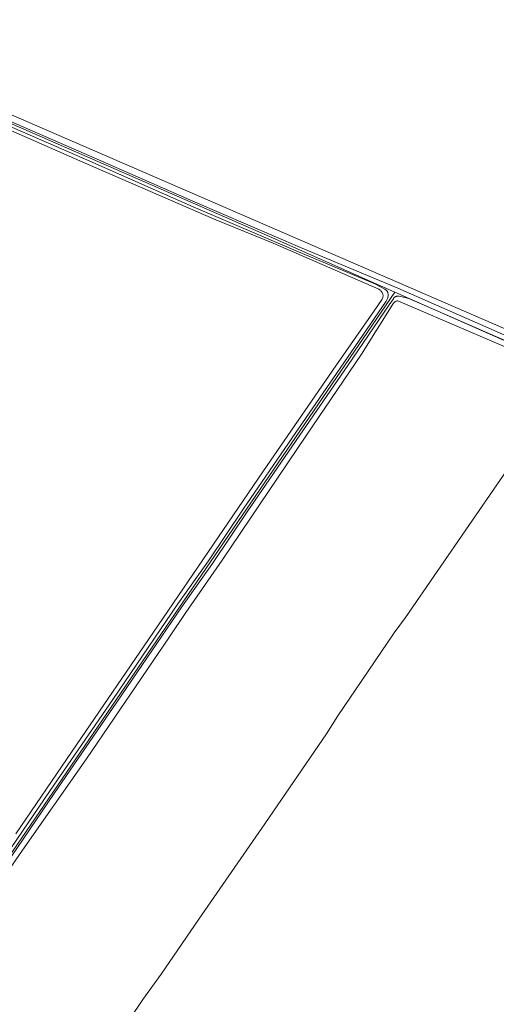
# Model space of a CAD drawing. Header units: metres. Extents: x 250001 to 257773, y 598992 to 609118.
# Tile 241 of 256: x 252676 to 252821, y 603107 to 603407. Entities that reach past the tile are written whole.
import ezdxf
from ezdxf.lldxf.tags import DXFTag

# ---------------------------------------------------------------- set-up
doc = ezdxf.new("R2010")
doc.units = ezdxf.units.M
for name, color, linetype, lineweight in [('B-WE-GR-BOUWLAND-GV', 252, 'Continuous', 13), ('B-WE-GR-GRAS-GV', 252, 'Continuous', 13), ('B-WE-KG-GRENS_PERCEEL-G', 150, 'KG-PERCEEL', 18), ('B-WE-OG-WATER-GV', 252, 'Continuous', 18), ('B-WE-OG-WATER_SLOOT-GV', 252, 'Continuous', 18), ('X-XX-AL-REFERENTIE-G', 7, 'Continuous', 18)]:
    doc.layers.add(name, color=color, linetype=linetype, lineweight=lineweight)
doc.styles.get("Standard").update_dxf_attribs({"font": 'NLCS-ISO.ttf'})
tags = doc.linetypes.add('KG-PERCEEL', pattern='A,5.5,-2,["P",Standard,S=1.8,R=0,X=-0.5,Y=-0.9],-2,5.5,-2,[5,NLCS.SHX,S=0.75,R=0,X=0,Y=0],-2', length=19).pattern_tags.tags
tags[6] = DXFTag(74, 10)

# ---------------------------------------------------------------- blocks, each defined once
blk = doc.blocks.new('BS2021-132-Xref-KAD-20210617')
at = {"layer": 'B-WE-KG-GRENS_PERCEEL-G', "flags": 128}
for points in [[(252556.845, 603422.599), (252557.985, 603422.314), (252590.074, 603410.811), (252642.748, 603388.409), (252752.334, 603340.579), (252790.57, 603323.642)], [(252790.57, 603323.642), (252661.633, 603135.252)], [(252790.57, 603323.642), (252847.31, 603298.506)], [(252847.31, 603298.506), (252846.79, 603298.647), (252844.22, 603296.741), (252842.066, 603294.587), (252793.852, 603224.559), (252790.318, 603219.847), (252780.478, 603205.303), (252773.207, 603194.61), (252769.785, 603189.049), (252750.963, 603161.672), (252730.859, 603132.585), (252719.311, 603115.902), (252713.748, 603108.203), (252681.238, 603059.866), (252650.012, 603014.524), (252642.742, 603004.257), (252595.26, 602934.533), (252581.145, 602914.428), (252553.338, 602873.363), (252534.518, 602845.987), (252529.385, 602839.998), (252504.148, 602802.355), (252457.949, 602733.487), (252448.967, 602720.226), (252438.984, 602704.039)]]:
    blk.add_lwpolyline(points, dxfattribs=at)
blk = doc.blocks.new('BS2021-132-Xref-BGT-GRIJS-20210617-aangepast')
at = {"layer": 'B-WE-GR-BOUWLAND-GV', "flags": 128}
for points in [[(252675.017, 603158.63), (252692.231, 603183.834), (252718.324, 603221.956), (252750.491, 603269.192), (252772.537, 603301.133), (252784.067, 603317.621), (252786.677, 603321.445), (252786.717, 603321.518), (252786.795, 603321.687), (252786.858, 603321.862), (252786.906, 603322.042), (252786.939, 603322.225), (252786.956, 603322.41), (252786.956, 603322.597), (252786.941, 603322.782), (252786.91, 603322.966), (252786.863, 603323.146), (252786.801, 603323.321), (252786.724, 603323.491), (252786.633, 603323.653), (252786.528, 603323.807), (252786.411, 603323.952), (252786.281, 603324.085), (252786.141, 603324.207), (252785.99, 603324.317), (252785.831, 603324.413), (252785.664, 603324.496), (252753.527, 603338.539), (252736.054, 603345.655), (252695.47, 603363.209), (252663.226, 603377.29)], [(252835.992, 603301.905), (252791.429, 603320.984), (252791.287, 603320.966), (252791.118, 603320.928), (252790.953, 603320.875), (252790.642, 603320.725), (252790.498, 603320.629), (252790.363, 603320.52), (252790.24, 603320.399), (252790.127, 603320.267), (252790.028, 603320.126), (252789.957, 603320.005), (252780.437, 603304.709), (252763.623, 603280.048), (252749.347, 603258.872), (252737.917, 603242.005), (252726.882, 603226.05), (252721.856, 603218.67), (252696.571, 603181.492), (252676.391, 603152.656), (252651.687, 603116.616)]]:
    blk.add_lwpolyline(points, dxfattribs=at)
at = {"layer": 'B-WE-GR-GRAS-GV', "flags": 128}
blk.add_lwpolyline([(252594.936, 603411.76), (252843.616, 603304.01), (252853.733, 603298.825), (252854.206, 603299.422), (252858.863, 603304.938), (252858.843, 603305.013), (252858.802, 603305.233), (252858.776, 603305.455), (252858.766, 603305.678), (252858.773, 603305.902), (252858.784, 603306.029), (252876.856, 603327.931), (252902.906, 603358.66), (252931.538, 603392.837), (252939.619, 603402.21), (252940.36, 603403.096), (252945.88, 603409.697)], dxfattribs=at)
at = {"layer": 'B-WE-OG-WATER-GV', "flags": 128}
for points in [[(252658.113, 603380.657), (252697.645, 603363.508), (252729.101, 603349.648), (252761.246, 603335.862), (252784.474, 603326.11), (252787.53, 603324.497), (252787.639, 603324.447), (252787.774, 603324.369), (252787.9, 603324.277), (252788.016, 603324.174), (252788.12, 603324.059), (252788.213, 603323.933), (252788.291, 603323.799), (252788.356, 603323.658), (252788.406, 603323.511), (252788.452, 603323.295), (252788.484, 603323.067), (252788.5, 603322.837), (252788.501, 603322.606), (252788.485, 603322.376), (252788.453, 603322.147), (252788.406, 603321.922), (252788.343, 603321.699), (252788.265, 603321.482), (252788.172, 603321.271), (252788.065, 603321.067), (252787.944, 603320.871), (252775.04, 603302.119), (252759.242, 603279.285), (252744.338, 603257.508), (252733.752, 603241.831), (252724.448, 603228.668), (252704.587, 603199.563), (252685.532, 603171.78), (252668.584, 603147.1)], [(252669.822, 603146.252), (252686.769, 603170.932), (252705.825, 603198.716), (252725.641, 603227.756), (252734.986, 603240.978), (252745.579, 603256.665), (252760.478, 603278.435), (252776.275, 603301.267), (252788.881, 603319.785), (252790.107, 603321.599), (252790.192, 603321.736), (252790.29, 603321.863), (252790.4, 603321.98), (252790.521, 603322.086), (252790.652, 603322.179), (252790.791, 603322.258), (252790.938, 603322.323), (252791.091, 603322.373), (252791.247, 603322.408), (252791.407, 603322.427), (252791.567, 603322.43), (252791.727, 603322.417), (252791.885, 603322.388), (252791.893, 603322.387), (252793.203, 603322.133), (252794.807, 603321.707), (252825.335, 603308.383)], [(252825.962, 603309.746), (252791.495, 603324.789), (252761.832, 603337.243), (252729.699, 603351.024), (252698.245, 603364.883), (252658.71, 603382.033)]]:
    blk.add_lwpolyline(points, dxfattribs=at)
at = {"layer": 'B-WE-OG-WATER_SLOOT-GV', "flags": 128}
for points in [[(252663.226, 603377.29), (252695.47, 603363.209), (252736.054, 603345.655), (252753.527, 603338.539), (252785.664, 603324.496), (252785.831, 603324.413), (252785.99, 603324.317), (252786.141, 603324.207), (252786.281, 603324.085), (252786.411, 603323.952), (252786.528, 603323.807), (252786.633, 603323.653), (252786.724, 603323.491), (252786.801, 603323.321), (252786.863, 603323.146), (252786.91, 603322.966), (252786.941, 603322.782), (252786.956, 603322.597), (252786.956, 603322.41), (252786.939, 603322.225), (252786.906, 603322.042), (252786.858, 603321.862), (252786.795, 603321.687), (252786.717, 603321.518), (252786.677, 603321.445), (252784.067, 603317.621), (252772.537, 603301.133), (252750.491, 603269.192), (252718.324, 603221.956), (252692.231, 603183.834), (252675.017, 603158.63)], [(252651.687, 603116.616), (252676.391, 603152.656), (252696.571, 603181.492), (252721.856, 603218.67), (252726.882, 603226.05), (252737.917, 603242.005), (252749.347, 603258.872), (252763.623, 603280.048), (252780.437, 603304.709), (252789.957, 603320.005), (252790.028, 603320.126), (252790.127, 603320.267), (252790.24, 603320.399), (252790.363, 603320.52), (252790.498, 603320.629), (252790.642, 603320.725), (252790.953, 603320.875), (252791.118, 603320.928), (252791.287, 603320.966), (252791.429, 603320.984), (252835.992, 603301.905)], [(252843.616, 603304.01), (252594.936, 603411.76)], [(252658.71, 603382.033), (252698.245, 603364.883), (252729.699, 603351.024), (252761.832, 603337.243), (252791.495, 603324.789), (252825.962, 603309.746)], [(252825.335, 603308.383), (252794.807, 603321.707), (252793.203, 603322.133), (252791.893, 603322.387), (252791.885, 603322.388), (252791.727, 603322.417), (252791.567, 603322.43), (252791.407, 603322.427), (252791.247, 603322.408), (252791.091, 603322.373), (252790.938, 603322.323), (252790.791, 603322.258), (252790.652, 603322.179), (252790.521, 603322.086), (252790.4, 603321.98), (252790.29, 603321.863), (252790.192, 603321.736), (252790.107, 603321.599), (252788.881, 603319.785), (252776.275, 603301.267), (252760.478, 603278.435), (252745.579, 603256.665), (252734.986, 603240.978), (252725.641, 603227.756), (252705.825, 603198.716), (252686.769, 603170.932), (252669.822, 603146.252)], [(252668.584, 603147.1), (252685.532, 603171.78), (252704.587, 603199.563), (252724.448, 603228.668), (252733.752, 603241.831), (252744.338, 603257.508), (252759.242, 603279.285), (252775.04, 603302.119), (252787.944, 603320.871), (252788.065, 603321.067), (252788.172, 603321.271), (252788.265, 603321.482), (252788.343, 603321.699), (252788.406, 603321.922), (252788.453, 603322.147), (252788.485, 603322.376), (252788.501, 603322.606), (252788.5, 603322.837), (252788.484, 603323.067), (252788.452, 603323.295), (252788.406, 603323.511), (252788.356, 603323.658), (252788.291, 603323.799), (252788.213, 603323.933), (252788.12, 603324.059), (252788.016, 603324.174), (252787.9, 603324.277), (252787.774, 603324.369), (252787.639, 603324.447), (252787.53, 603324.497), (252784.474, 603326.11), (252761.246, 603335.862), (252729.101, 603349.648), (252697.645, 603363.508), (252658.113, 603380.657)]]:
    blk.add_lwpolyline(points, dxfattribs=at)

msp = doc.modelspace()

# ---------------------------------------------------------------- block references
at = {"layer": 'X-XX-AL-REFERENTIE-G'}
for name in ['BS2021-132-Xref-BGT-GRIJS-20210617-aangepast', 'BS2021-132-Xref-KAD-20210617']:
    msp.add_blockref(name, (0, 0), dxfattribs=at)

doc.saveas('drawing.dxf')
